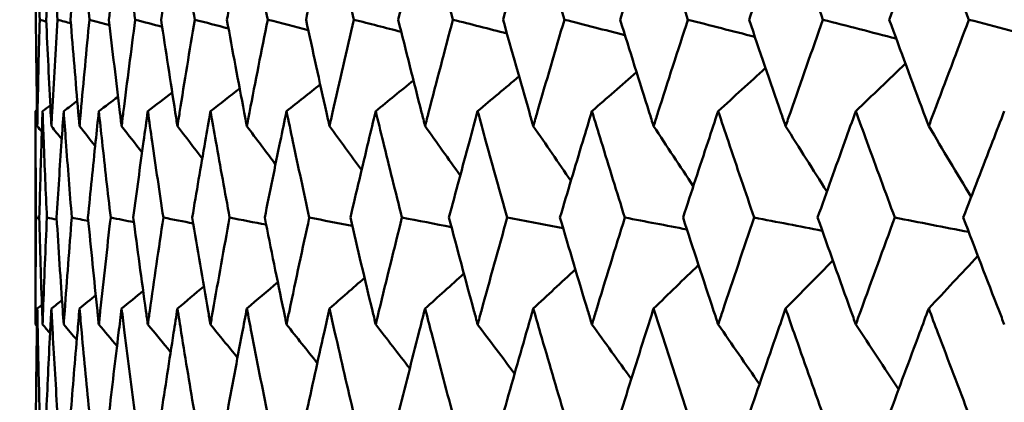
# Model space of a CAD drawing. Header units: millimetres. Extents: x 113 to 2969, y 62 to 2427.
# Tile 2 of 256: x 428.61 to 434.11, y 146.61 to 148.75. Entities that reach past the tile are written whole.
import ezdxf

# ---------------------------------------------------------------- set-up
doc = ezdxf.new("R2010")
doc.units = ezdxf.units.MM
doc.header["$LTSCALE"] = 12
doc.layers.add('Widoczne (ISO)', color=7, linetype='Continuous', lineweight=50)

msp = doc.modelspace()

# ---------------------------------------------------------------- linework, layer by layer
at = {"layer": 'Widoczne (ISO)'}
for p, q in [((428.6943, 148.2397), (428.6943, 147.0462)), ((428.7155, 147.6403), (428.6972, 147.6442))]:
    msp.add_line(p, q, dxfattribs=at)
msp.add_circle((448.6943, 112.3297), 50, dxfattribs=at)
for points, knots in [([(428.7042, 149.3439), (428.703, 149.2763), (428.7019, 149.2086), (428.699, 149.0112), (428.6975, 148.8815), (428.6964, 148.7518)], [0.03825175, 0.03825175, 0.03825175, 0.03825175, 0.06160817, 0.06160817, 0.10638617, 0.10638617, 0.10638617, 0.10638617]), ([(428.7176, 148.7518), (428.714, 148.8815), (428.7109, 149.0112), (428.7067, 149.2086), (428.7054, 149.2763), (428.7042, 149.3439)], [0.01681985, 0.01681985, 0.01681985, 0.01681985, 0.06159108, 0.06159108, 0.08495433, 0.08495433, 0.08495433, 0.08495433]), ([(428.7831, 149.3439), (428.7794, 149.2763), (428.7759, 149.2086), (428.766, 149.0112), (428.7599, 148.8815), (428.7542, 148.7518)], [0.03825175, 0.03825175, 0.03825175, 0.03825175, 0.06160817, 0.06160817, 0.10638617, 0.10638617, 0.10638617, 0.10638617]), ([(428.8176, 148.7518), (428.8094, 148.8815), (428.8017, 149.0112), (428.7904, 149.2086), (428.7867, 149.2763), (428.7831, 149.3439)], [0.01681985, 0.01681985, 0.01681985, 0.01681985, 0.06159108, 0.06159108, 0.08495433, 0.08495433, 0.08495433, 0.08495433]), ([(428.9405, 149.3439), (428.9345, 149.2763), (428.9286, 149.2086), (428.9117, 149.0112), (428.9009, 148.8815), (428.8906, 148.7518)], [0.03825175, 0.03825175, 0.03825175, 0.03825175, 0.06160817, 0.06160817, 0.10638617, 0.10638617, 0.10638617, 0.10638617]), ([(428.9961, 148.7518), (428.9833, 148.8815), (428.9709, 149.0112), (428.9527, 149.2086), (428.9466, 149.2763), (428.9405, 149.3439)], [0.01681985, 0.01681985, 0.01681985, 0.01681985, 0.06159108, 0.06159108, 0.08495433, 0.08495433, 0.08495433, 0.08495433]), ([(429.176, 149.3439), (429.1676, 149.2763), (429.1593, 149.2086), (429.1354, 149.0112), (429.1201, 148.8815), (429.1052, 148.7518)], [0.03825175, 0.03825175, 0.03825175, 0.03825175, 0.06160817, 0.06160817, 0.10638617, 0.10638617, 0.10638617, 0.10638617]), ([(429.2523, 148.7518), (429.235, 148.8815), (429.218, 149.0112), (429.1929, 149.2086), (429.1844, 149.2763), (429.176, 149.3439)], [0.01681985, 0.01681985, 0.01681985, 0.01681985, 0.06159108, 0.06159108, 0.08495433, 0.08495433, 0.08495433, 0.08495433]), ([(429.4884, 149.3439), (429.4777, 149.2763), (429.467, 149.2086), (429.4363, 149.0112), (429.4165, 148.8815), (429.3971, 148.7518)], [0.03825175, 0.03825175, 0.03825175, 0.03825175, 0.06160817, 0.06160817, 0.10638617, 0.10638617, 0.10638617, 0.10638617]), ([(429.5852, 148.7518), (429.5634, 148.8815), (429.542, 149.0112), (429.51, 149.2086), (429.4992, 149.2763), (429.4884, 149.3439)], [0.01681985, 0.01681985, 0.01681985, 0.01681985, 0.06159108, 0.06159108, 0.08495433, 0.08495433, 0.08495433, 0.08495433]), ([(429.8767, 149.3439), (429.8636, 149.2763), (429.8507, 149.2086), (429.8133, 149.0112), (429.789, 148.8815), (429.7652, 148.7518)], [0.03825175, 0.03825175, 0.03825175, 0.03825175, 0.06160817, 0.06160817, 0.10638617, 0.10638617, 0.10638617, 0.10638617]), ([(429.9935, 148.7518), (429.9674, 148.8815), (429.9416, 149.0112), (429.9029, 149.2086), (429.8897, 149.2763), (429.8767, 149.3439)], [0.01681985, 0.01681985, 0.01681985, 0.01681985, 0.06159108, 0.06159108, 0.08495433, 0.08495433, 0.08495433, 0.08495433]), ([(430.3392, 149.3439), (430.3239, 149.2763), (430.3087, 149.2086), (430.2647, 149.0112), (430.2361, 148.8815), (430.208, 148.7518)], [0.03825175, 0.03825175, 0.03825175, 0.03825175, 0.06160817, 0.06160817, 0.10638617, 0.10638617, 0.10638617, 0.10638617]), ([(430.4757, 148.7518), (430.4452, 148.8815), (430.4151, 149.0112), (430.3699, 149.2086), (430.3545, 149.2763), (430.3392, 149.3439)], [0.01681985, 0.01681985, 0.01681985, 0.01681985, 0.06159108, 0.06159108, 0.08495433, 0.08495433, 0.08495433, 0.08495433]), ([(430.8742, 149.3439), (430.8567, 149.2763), (430.8393, 149.2086), (430.7889, 149.0112), (430.7561, 148.8815), (430.7237, 148.7518)], [0.03825175, 0.03825175, 0.03825175, 0.03825175, 0.06160817, 0.06160817, 0.10638617, 0.10638617, 0.10638617, 0.10638617]), ([(431.0297, 148.7518), (430.9951, 148.8815), (430.9608, 149.0112), (430.9093, 149.2086), (430.8917, 149.2763), (430.8742, 149.3439)], [0.01681985, 0.01681985, 0.01681985, 0.01681985, 0.06159108, 0.06159108, 0.08495433, 0.08495433, 0.08495433, 0.08495433]), ([(431.4795, 149.3439), (431.4599, 149.2763), (431.4403, 149.2086), (431.3837, 149.0112), (431.3469, 148.8815), (431.3104, 148.7518)], [0.03825175, 0.03825175, 0.03825175, 0.03825175, 0.06160817, 0.06160817, 0.10638617, 0.10638617, 0.10638617, 0.10638617]), ([(431.6535, 148.7518), (431.6148, 148.8815), (431.5765, 149.0112), (431.5188, 149.2086), (431.4991, 149.2763), (431.4795, 149.3439)], [0.01681985, 0.01681985, 0.01681985, 0.01681985, 0.06159108, 0.06159108, 0.08495433, 0.08495433, 0.08495433, 0.08495433]), ([(432.1527, 149.3439), (432.131, 149.2763), (432.1095, 149.2086), (432.0469, 149.0112), (432.0061, 148.8815), (431.9656, 148.7518)], [0.03825175, 0.03825175, 0.03825175, 0.03825175, 0.06160817, 0.06160817, 0.10638617, 0.10638617, 0.10638617, 0.10638617]), ([(432.3445, 148.7518), (432.302, 148.8815), (432.2598, 149.0112), (432.1961, 149.2086), (432.1744, 149.2763), (432.1527, 149.3439)], [0.01681985, 0.01681985, 0.01681985, 0.01681985, 0.06159108, 0.06159108, 0.08495433, 0.08495433, 0.08495433, 0.08495433]), ([(432.8912, 149.3439), (432.8676, 149.2763), (432.8441, 149.2086), (432.7757, 149.0112), (432.7311, 148.8815), (432.6869, 148.7518)], [0.03825175, 0.03825175, 0.03825175, 0.03825175, 0.06160817, 0.06160817, 0.10638617, 0.10638617, 0.10638617, 0.10638617]), ([(433.1, 148.7518), (433.0538, 148.8815), (433.0079, 149.0112), (432.9385, 149.2086), (432.9148, 149.2763), (432.8912, 149.3439)], [0.01681985, 0.01681985, 0.01681985, 0.01681985, 0.06159108, 0.06159108, 0.08495433, 0.08495433, 0.08495433, 0.08495433]), ([(433.6921, 149.3439), (433.6666, 149.2763), (433.6412, 149.2086), (433.5674, 149.0112), (433.5192, 148.8815), (433.4713, 148.7518)], [0.03825175, 0.03825175, 0.03825175, 0.03825175, 0.06160817, 0.06160817, 0.10638617, 0.10638617, 0.10638617, 0.10638617]), ([(433.9171, 148.7518), (433.8674, 148.8815), (433.8179, 149.0112), (433.7431, 149.2086), (433.7176, 149.2763), (433.6921, 149.3439)], [0.01681985, 0.01681985, 0.01681985, 0.01681985, 0.06159108, 0.06159108, 0.08495433, 0.08495433, 0.08495433, 0.08495433]), ([(428.6964, 148.7518), (428.6979, 148.5788), (428.7, 148.4057), (428.7033, 148.2071), (428.7037, 148.1816), (428.7042, 148.156)], [0.02053386, 0.02053386, 0.02053386, 0.02053386, 0.08016461, 0.08016461, 0.08898694, 0.08898694, 0.08898694, 0.08898694]), ([(428.7042, 148.156), (428.7046, 148.1815), (428.7051, 148.207), (428.7089, 148.4056), (428.7129, 148.5787), (428.7176, 148.7518)], [0.07138254, 0.07138254, 0.07138254, 0.07138254, 0.08018544, 0.08018544, 0.13983561, 0.13983561, 0.13983561, 0.13983561]), ([(428.7542, 148.7518), (428.7617, 148.5788), (428.77, 148.4057), (428.7804, 148.2071), (428.7817, 148.1816), (428.7831, 148.156)], [0.02053386, 0.02053386, 0.02053386, 0.02053386, 0.08016461, 0.08016461, 0.08898694, 0.08898694, 0.08898694, 0.08898694]), ([(428.7831, 148.156), (428.7844, 148.1815), (428.7858, 148.207), (428.7966, 148.4056), (428.8068, 148.5787), (428.8176, 148.7518)], [0.07138254, 0.07138254, 0.07138254, 0.07138254, 0.08018544, 0.08018544, 0.13983561, 0.13983561, 0.13983561, 0.13983561]), ([(428.8906, 148.7518), (428.9043, 148.5788), (428.9187, 148.4057), (428.936, 148.2071), (428.9383, 148.1816), (428.9405, 148.156)], [0.02053386, 0.02053386, 0.02053386, 0.02053386, 0.08016461, 0.08016461, 0.08898694, 0.08898694, 0.08898694, 0.08898694]), ([(428.9405, 148.156), (428.9428, 148.1815), (428.9451, 148.207), (428.9629, 148.4056), (428.9791, 148.5787), (428.9961, 148.7518)], [0.07138254, 0.07138254, 0.07138254, 0.07138254, 0.08018544, 0.08018544, 0.13983561, 0.13983561, 0.13983561, 0.13983561]), ([(429.1052, 148.7518), (429.125, 148.5788), (429.1454, 148.4057), (429.1697, 148.2071), (429.1728, 148.1816), (429.176, 148.156)], [0.02053386, 0.02053386, 0.02053386, 0.02053386, 0.08016461, 0.08016461, 0.08898694, 0.08898694, 0.08898694, 0.08898694]), ([(429.176, 148.156), (429.1791, 148.1815), (429.1823, 148.207), (429.207, 148.4056), (429.2293, 148.5787), (429.2523, 148.7518)], [0.07138254, 0.07138254, 0.07138254, 0.07138254, 0.08018544, 0.08018544, 0.13983561, 0.13983561, 0.13983561, 0.13983561]), ([(429.3971, 148.7518), (429.4229, 148.5788), (429.4493, 148.4057), (429.4804, 148.2071), (429.4844, 148.1816), (429.4884, 148.156)], [0.02053386, 0.02053386, 0.02053386, 0.02053386, 0.08016461, 0.08016461, 0.08898694, 0.08898694, 0.08898694, 0.08898694]), ([(429.4884, 148.156), (429.4925, 148.1815), (429.4965, 148.207), (429.5281, 148.4056), (429.5563, 148.5787), (429.5852, 148.7518)], [0.07138254, 0.07138254, 0.07138254, 0.07138254, 0.08018544, 0.08018544, 0.13983561, 0.13983561, 0.13983561, 0.13983561]), ([(429.7652, 148.7518), (429.7968, 148.5788), (429.8291, 148.4057), (429.8669, 148.2071), (429.8718, 148.1816), (429.8767, 148.156)], [0.02053386, 0.02053386, 0.02053386, 0.02053386, 0.08016461, 0.08016461, 0.08898694, 0.08898694, 0.08898694, 0.08898694]), ([(429.8767, 148.156), (429.8816, 148.1815), (429.8865, 148.207), (429.9248, 148.4056), (429.9588, 148.5787), (429.9935, 148.7518)], [0.07138254, 0.07138254, 0.07138254, 0.07138254, 0.08018544, 0.08018544, 0.13983561, 0.13983561, 0.13983561, 0.13983561]), ([(430.208, 148.7518), (430.2453, 148.5788), (430.2833, 148.4057), (430.3277, 148.2071), (430.3335, 148.1816), (430.3392, 148.156)], [0.02053386, 0.02053386, 0.02053386, 0.02053386, 0.08016461, 0.08016461, 0.08898694, 0.08898694, 0.08898694, 0.08898694]), ([(430.3392, 148.156), (430.345, 148.1815), (430.3507, 148.207), (430.3956, 148.4056), (430.4353, 148.5787), (430.4757, 148.7518)], [0.07138254, 0.07138254, 0.07138254, 0.07138254, 0.08018544, 0.08018544, 0.13983561, 0.13983561, 0.13983561, 0.13983561]), ([(430.7237, 148.7518), (430.7667, 148.5788), (430.8103, 148.4057), (430.861, 148.2071), (430.8676, 148.1816), (430.8742, 148.156)], [0.02053386, 0.02053386, 0.02053386, 0.02053386, 0.08016461, 0.08016461, 0.08898694, 0.08898694, 0.08898694, 0.08898694]), ([(430.8742, 148.156), (430.8807, 148.1815), (430.8873, 148.207), (430.9385, 148.4056), (430.9838, 148.5787), (431.0297, 148.7518)], [0.07138254, 0.07138254, 0.07138254, 0.07138254, 0.08018544, 0.08018544, 0.13983561, 0.13983561, 0.13983561, 0.13983561]), ([(431.3104, 148.7518), (431.3587, 148.5788), (431.4078, 148.4057), (431.4647, 148.2071), (431.4721, 148.1816), (431.4795, 148.156)], [0.02053386, 0.02053386, 0.02053386, 0.02053386, 0.08016461, 0.08016461, 0.08898694, 0.08898694, 0.08898694, 0.08898694]), ([(431.4795, 148.156), (431.4868, 148.1815), (431.4942, 148.207), (431.5516, 148.4056), (431.6022, 148.5787), (431.6535, 148.7518)], [0.07138254, 0.07138254, 0.07138254, 0.07138254, 0.08018544, 0.08018544, 0.13983561, 0.13983561, 0.13983561, 0.13983561]), ([(431.9656, 148.7518), (432.0192, 148.5788), (432.0735, 148.4057), (432.1364, 148.2071), (432.1446, 148.1816), (432.1527, 148.156)], [0.02053386, 0.02053386, 0.02053386, 0.02053386, 0.08016461, 0.08016461, 0.08898694, 0.08898694, 0.08898694, 0.08898694]), ([(432.1527, 148.156), (432.1608, 148.1815), (432.169, 148.207), (432.2323, 148.4056), (432.2881, 148.5787), (432.3445, 148.7518)], [0.07138254, 0.07138254, 0.07138254, 0.07138254, 0.08018544, 0.08018544, 0.13983561, 0.13983561, 0.13983561, 0.13983561]), ([(432.6869, 148.7518), (432.7456, 148.5788), (432.8048, 148.4057), (432.8735, 148.2071), (432.8823, 148.1816), (432.8912, 148.156)], [0.02053386, 0.02053386, 0.02053386, 0.02053386, 0.08016461, 0.08016461, 0.08898694, 0.08898694, 0.08898694, 0.08898694]), ([(432.8912, 148.156), (432.9001, 148.1815), (432.9089, 148.207), (432.978, 148.4056), (433.0387, 148.5787), (433.1, 148.7518)], [0.07138254, 0.07138254, 0.07138254, 0.07138254, 0.08018544, 0.08018544, 0.13983561, 0.13983561, 0.13983561, 0.13983561]), ([(433.4713, 148.7518), (433.5348, 148.5788), (433.5988, 148.4057), (433.6729, 148.2071), (433.6825, 148.1816), (433.6921, 148.156)], [0.02053386, 0.02053386, 0.02053386, 0.02053386, 0.08016461, 0.08016461, 0.08898694, 0.08898694, 0.08898694, 0.08898694]), ([(433.6921, 148.156), (433.7016, 148.1815), (433.7112, 148.207), (433.7857, 148.4056), (433.8511, 148.5787), (433.9171, 148.7518)], [0.07138254, 0.07138254, 0.07138254, 0.07138254, 0.08018544, 0.08018544, 0.13983561, 0.13983561, 0.13983561, 0.13983561]), ([(428.6972, 147.6442), (428.6958, 147.7862), (428.6949, 147.9282), (428.6944, 148.1267), (428.6943, 148.1832), (428.6943, 148.2397)], [0.01259731, 0.01259731, 0.01259731, 0.01259731, 0.06159863, 0.06159863, 0.08110666, 0.08110666, 0.08110666, 0.08110666]), ([(428.7338, 148.2397), (428.7318, 148.1832), (428.7298, 148.1267), (428.7233, 147.9282), (428.7191, 147.7862), (428.7154, 147.6442)], [0.04208868, 0.04208868, 0.04208868, 0.04208868, 0.06158988, 0.06158988, 0.11059803, 0.11059803, 0.11059803, 0.11059803]), ([(428.7579, 147.6442), (428.7515, 147.7862), (428.7455, 147.9282), (428.7379, 148.1267), (428.7358, 148.1832), (428.7338, 148.2397)], [0.01259731, 0.01259731, 0.01259731, 0.01259731, 0.06159863, 0.06159863, 0.08110666, 0.08110666, 0.08110666, 0.08110666]), ([(428.852, 148.2397), (428.848, 148.1832), (428.844, 148.1267), (428.8304, 147.9282), (428.8212, 147.7862), (428.8124, 147.6442)], [0.04208868, 0.04208868, 0.04208868, 0.04208868, 0.06158988, 0.06158988, 0.11059803, 0.11059803, 0.11059803, 0.11059803]), ([(428.8973, 147.6442), (428.8858, 147.7862), (428.8748, 147.9282), (428.8602, 148.1267), (428.856, 148.1832), (428.852, 148.2397)], [0.01259731, 0.01259731, 0.01259731, 0.01259731, 0.06159863, 0.06159863, 0.08110666, 0.08110666, 0.08110666, 0.08110666]), ([(429.0486, 148.2397), (429.0425, 148.1832), (429.0366, 148.1267), (429.016, 147.9282), (429.0017, 147.7862), (428.9879, 147.6442)], [0.04208868, 0.04208868, 0.04208868, 0.04208868, 0.06158988, 0.06158988, 0.11059803, 0.11059803, 0.11059803, 0.11059803]), ([(429.1148, 147.6442), (429.0984, 147.7862), (429.0824, 147.9282), (429.0607, 148.1267), (429.0546, 148.1832), (429.0486, 148.2397)], [0.01259731, 0.01259731, 0.01259731, 0.01259731, 0.06159863, 0.06159863, 0.08110666, 0.08110666, 0.08110666, 0.08110666]), ([(429.3226, 148.2397), (429.3147, 148.1832), (429.3067, 148.1267), (429.2792, 147.9282), (429.26, 147.7862), (429.2412, 147.6442)], [0.04208868, 0.04208868, 0.04208868, 0.04208868, 0.06158988, 0.06158988, 0.11059803, 0.11059803, 0.11059803, 0.11059803]), ([(429.4097, 147.6442), (429.3882, 147.7862), (429.3673, 147.9282), (429.3387, 148.1267), (429.3306, 148.1832), (429.3226, 148.2397)], [0.01259731, 0.01259731, 0.01259731, 0.01259731, 0.06159863, 0.06159863, 0.08110666, 0.08110666, 0.08110666, 0.08110666]), ([(429.6732, 148.2397), (429.6632, 148.1832), (429.6534, 148.1267), (429.619, 147.9282), (429.5949, 147.7862), (429.5712, 147.6442)], [0.04208868, 0.04208868, 0.04208868, 0.04208868, 0.06158988, 0.06158988, 0.11059803, 0.11059803, 0.11059803, 0.11059803]), ([(429.7806, 147.6442), (429.7543, 147.7862), (429.7285, 147.9282), (429.6931, 148.1267), (429.6831, 148.1832), (429.6732, 148.2397)], [0.01259731, 0.01259731, 0.01259731, 0.01259731, 0.06159863, 0.06159863, 0.08110666, 0.08110666, 0.08110666, 0.08110666]), ([(430.0988, 148.2397), (430.0869, 148.1832), (430.0752, 148.1267), (430.0341, 147.9282), (430.0052, 147.7862), (429.9768, 147.6442)], [0.04208868, 0.04208868, 0.04208868, 0.04208868, 0.06158988, 0.06158988, 0.11059803, 0.11059803, 0.11059803, 0.11059803]), ([(430.2261, 147.6442), (430.1951, 147.7862), (430.1646, 147.9282), (430.1225, 148.1267), (430.1106, 148.1832), (430.0988, 148.2397)], [0.01259731, 0.01259731, 0.01259731, 0.01259731, 0.06159863, 0.06159863, 0.08110666, 0.08110666, 0.08110666, 0.08110666]), ([(430.5978, 148.2397), (430.5841, 148.1832), (430.5705, 148.1267), (430.5229, 147.9282), (430.4893, 147.7862), (430.4562, 147.6442)], [0.04208868, 0.04208868, 0.04208868, 0.04208868, 0.06158988, 0.06158988, 0.11059803, 0.11059803, 0.11059803, 0.11059803]), ([(430.7446, 147.6442), (430.709, 147.7862), (430.6738, 147.9282), (430.6252, 148.1267), (430.6115, 148.1832), (430.5978, 148.2397)], [0.01259731, 0.01259731, 0.01259731, 0.01259731, 0.06159863, 0.06159863, 0.08110666, 0.08110666, 0.08110666, 0.08110666]), ([(431.1682, 148.2397), (431.1527, 148.1832), (431.1373, 148.1267), (431.0834, 147.9282), (431.0452, 147.7862), (431.0075, 147.6442)], [0.04208868, 0.04208868, 0.04208868, 0.04208868, 0.06158988, 0.06158988, 0.11059803, 0.11059803, 0.11059803, 0.11059803]), ([(431.3339, 147.6442), (431.2938, 147.7862), (431.2541, 147.9282), (431.1992, 148.1267), (431.1837, 148.1832), (431.1682, 148.2397)], [0.01259731, 0.01259731, 0.01259731, 0.01259731, 0.06159863, 0.06159863, 0.08110666, 0.08110666, 0.08110666, 0.08110666]), ([(431.8078, 148.2397), (431.7905, 148.1832), (431.7734, 148.1267), (431.7133, 147.9282), (431.6708, 147.7862), (431.6287, 147.6442)], [0.04208868, 0.04208868, 0.04208868, 0.04208868, 0.06158988, 0.06158988, 0.11059803, 0.11059803, 0.11059803, 0.11059803]), ([(431.9916, 147.6442), (431.9472, 147.7862), (431.9032, 147.9282), (431.8423, 148.1267), (431.825, 148.1832), (431.8078, 148.2397)], [0.01259731, 0.01259731, 0.01259731, 0.01259731, 0.06159863, 0.06159863, 0.08110666, 0.08110666, 0.08110666, 0.08110666]), ([(432.514, 148.2397), (432.4951, 148.1832), (432.4763, 148.1267), (432.4103, 147.9282), (432.3636, 147.7862), (432.3172, 147.6442)], [0.04208868, 0.04208868, 0.04208868, 0.04208868, 0.06158988, 0.06158988, 0.11059803, 0.11059803, 0.11059803, 0.11059803]), ([(432.7154, 147.6442), (432.6668, 147.7862), (432.6186, 147.9282), (432.5518, 148.1267), (432.5329, 148.1832), (432.514, 148.2397)], [0.01259731, 0.01259731, 0.01259731, 0.01259731, 0.06159863, 0.06159863, 0.08110666, 0.08110666, 0.08110666, 0.08110666]), ([(433.284, 148.2397), (433.2636, 148.1832), (433.2431, 148.1267), (433.1716, 147.9282), (433.1208, 147.7862), (433.0704, 147.6442)], [0.04208868, 0.04208868, 0.04208868, 0.04208868, 0.06158988, 0.06158988, 0.11059803, 0.11059803, 0.11059803, 0.11059803]), ([(433.5021, 147.6442), (433.4496, 147.7862), (433.3975, 147.9282), (433.3251, 148.1267), (433.3045, 148.1832), (433.284, 148.2397)], [0.01259731, 0.01259731, 0.01259731, 0.01259731, 0.06159863, 0.06159863, 0.08110666, 0.08110666, 0.08110666, 0.08110666]), ([(434.1149, 148.2397), (434.0929, 148.1832), (434.071, 148.1267), (433.9941, 147.9282), (433.9395, 147.7862), (433.8852, 147.6442)], [0.04208868, 0.04208868, 0.04208868, 0.04208868, 0.06158988, 0.06158988, 0.11059803, 0.11059803, 0.11059803, 0.11059803]), ([(428.6943, 147.0462), (428.6943, 147.0715), (428.6943, 147.0968), (428.6946, 147.2961), (428.6955, 147.4702), (428.6972, 147.6442)], [0.06686277, 0.06686277, 0.06686277, 0.06686277, 0.07557848, 0.07557848, 0.13558897, 0.13558897, 0.13558897, 0.13558897]), ([(428.7154, 147.6442), (428.7199, 147.4702), (428.7251, 147.2962), (428.732, 147.0969), (428.7329, 147.0715), (428.7338, 147.0462)], [0.01556037, 0.01556037, 0.01556037, 0.01556037, 0.07555527, 0.07555527, 0.08428623, 0.08428623, 0.08428623, 0.08428623]), ([(428.7338, 147.0462), (428.7347, 147.0715), (428.7356, 147.0968), (428.7429, 147.2961), (428.7501, 147.4702), (428.7579, 147.6442)], [0.06686277, 0.06686277, 0.06686277, 0.06686277, 0.07557848, 0.07557848, 0.13558897, 0.13558897, 0.13558897, 0.13558897]), ([(428.8124, 147.6442), (428.8231, 147.4702), (428.8345, 147.2962), (428.8484, 147.0969), (428.8502, 147.0715), (428.852, 147.0462)], [0.01556037, 0.01556037, 0.01556037, 0.01556037, 0.07555527, 0.07555527, 0.08428623, 0.08428623, 0.08428623, 0.08428623]), ([(428.852, 147.0462), (428.8538, 147.0715), (428.8556, 147.0968), (428.87, 147.2961), (428.8833, 147.4702), (428.8973, 147.6442)], [0.06686277, 0.06686277, 0.06686277, 0.06686277, 0.07557848, 0.07557848, 0.13558897, 0.13558897, 0.13558897, 0.13558897]), ([(428.9879, 147.6442), (429.0047, 147.4702), (429.0223, 147.2962), (429.0432, 147.0969), (429.0459, 147.0715), (429.0486, 147.0462)], [0.01556037, 0.01556037, 0.01556037, 0.01556037, 0.07555527, 0.07555527, 0.08428623, 0.08428623, 0.08428623, 0.08428623]), ([(429.0486, 147.0462), (429.0512, 147.0715), (429.0539, 147.0968), (429.0753, 147.2961), (429.0947, 147.4702), (429.1148, 147.6442)], [0.06686277, 0.06686277, 0.06686277, 0.06686277, 0.07557848, 0.07557848, 0.13558897, 0.13558897, 0.13558897, 0.13558897]), ([(429.2412, 147.6442), (429.2641, 147.4702), (429.2877, 147.2962), (429.3155, 147.0969), (429.3191, 147.0715), (429.3226, 147.0462)], [0.01556037, 0.01556037, 0.01556037, 0.01556037, 0.07555527, 0.07555527, 0.08428623, 0.08428623, 0.08428623, 0.08428623]), ([(429.3226, 147.0462), (429.3262, 147.0715), (429.3298, 147.0968), (429.3581, 147.2961), (429.3835, 147.4702), (429.4097, 147.6442)], [0.06686277, 0.06686277, 0.06686277, 0.06686277, 0.07557848, 0.07557848, 0.13558897, 0.13558897, 0.13558897, 0.13558897]), ([(429.5712, 147.6442), (429.6001, 147.4702), (429.6297, 147.2962), (429.6643, 147.0969), (429.6687, 147.0715), (429.6732, 147.0462)], [0.01556037, 0.01556037, 0.01556037, 0.01556037, 0.07555527, 0.07555527, 0.08428623, 0.08428623, 0.08428623, 0.08428623]), ([(429.6732, 147.0462), (429.6776, 147.0715), (429.682, 147.0968), (429.7172, 147.2961), (429.7485, 147.4702), (429.7806, 147.6442)], [0.06686277, 0.06686277, 0.06686277, 0.06686277, 0.07557848, 0.07557848, 0.13558897, 0.13558897, 0.13558897, 0.13558897]), ([(429.9768, 147.6442), (430.0115, 147.4702), (430.0469, 147.2962), (430.0882, 147.0969), (430.0935, 147.0715), (430.0988, 147.0462)], [0.01556037, 0.01556037, 0.01556037, 0.01556037, 0.07555527, 0.07555527, 0.08428623, 0.08428623, 0.08428623, 0.08428623]), ([(430.0988, 147.0462), (430.1041, 147.0715), (430.1093, 147.0968), (430.1511, 147.2961), (430.1883, 147.4702), (430.2261, 147.6442)], [0.06686277, 0.06686277, 0.06686277, 0.06686277, 0.07557848, 0.07557848, 0.13558897, 0.13558897, 0.13558897, 0.13558897]), ([(430.4562, 147.6442), (430.4966, 147.4702), (430.5377, 147.2962), (430.5856, 147.0969), (430.5917, 147.0715), (430.5978, 147.0462)], [0.01556037, 0.01556037, 0.01556037, 0.01556037, 0.07555527, 0.07555527, 0.08428623, 0.08428623, 0.08428623, 0.08428623]), ([(430.5978, 147.0462), (430.6039, 147.0715), (430.61, 147.0968), (430.6583, 147.2961), (430.7011, 147.4702), (430.7446, 147.6442)], [0.06686277, 0.06686277, 0.06686277, 0.06686277, 0.07557848, 0.07557848, 0.13558897, 0.13558897, 0.13558897, 0.13558897]), ([(431.0075, 147.6442), (431.0535, 147.4702), (431.1002, 147.2962), (431.1544, 147.0969), (431.1613, 147.0715), (431.1682, 147.0462)], [0.01556037, 0.01556037, 0.01556037, 0.01556037, 0.07555527, 0.07555527, 0.08428623, 0.08428623, 0.08428623, 0.08428623]), ([(431.1682, 147.0462), (431.1751, 147.0715), (431.182, 147.0968), (431.2366, 147.2961), (431.2849, 147.4702), (431.3339, 147.6442)], [0.06686277, 0.06686277, 0.06686277, 0.06686277, 0.07557848, 0.07557848, 0.13558897, 0.13558897, 0.13558897, 0.13558897]), ([(431.6287, 147.6442), (431.6801, 147.4702), (431.7321, 147.2962), (431.7924, 147.0969), (431.8001, 147.0715), (431.8078, 147.0462)], [0.01556037, 0.01556037, 0.01556037, 0.01556037, 0.07555527, 0.07555527, 0.08428623, 0.08428623, 0.08428623, 0.08428623]), ([(431.8078, 147.0462), (431.8154, 147.0715), (431.8231, 147.0968), (431.8838, 147.2961), (431.9374, 147.4702), (431.9916, 147.6442)], [0.06686277, 0.06686277, 0.06686277, 0.06686277, 0.07557848, 0.07557848, 0.13558897, 0.13558897, 0.13558897, 0.13558897]), ([(432.3172, 147.6442), (432.3738, 147.4702), (432.4309, 147.2962), (432.4971, 147.0969), (432.5055, 147.0715), (432.514, 147.0462)], [0.01556037, 0.01556037, 0.01556037, 0.01556037, 0.07555527, 0.07555527, 0.08428623, 0.08428623, 0.08428623, 0.08428623]), ([(432.514, 147.0462), (432.5224, 147.0715), (432.5308, 147.0968), (432.5974, 147.2961), (432.6561, 147.4702), (432.7154, 147.6442)], [0.06686277, 0.06686277, 0.06686277, 0.06686277, 0.07557848, 0.07557848, 0.13558897, 0.13558897, 0.13558897, 0.13558897]), ([(433.0704, 147.6442), (433.1319, 147.4702), (433.194, 147.2962), (433.2658, 147.0969), (433.2749, 147.0715), (433.284, 147.0462)], [0.01556037, 0.01556037, 0.01556037, 0.01556037, 0.07555527, 0.07555527, 0.08428623, 0.08428623, 0.08428623, 0.08428623]), ([(433.284, 147.0462), (433.2932, 147.0715), (433.3023, 147.0968), (433.3745, 147.2961), (433.438, 147.4702), (433.5021, 147.6442)], [0.06686277, 0.06686277, 0.06686277, 0.06686277, 0.07557848, 0.07557848, 0.13558897, 0.13558897, 0.13558897, 0.13558897]), ([(433.8852, 147.6442), (433.9514, 147.4702), (434.0182, 147.2962), (434.0953, 147.0969), (434.1051, 147.0715), (434.1149, 147.0462)], [0.01556037, 0.01556037, 0.01556037, 0.01556037, 0.07555527, 0.07555527, 0.08428623, 0.08428623, 0.08428623, 0.08428623]), ([(428.7042, 147.135), (428.7034, 147.0899), (428.7026, 147.0448), (428.6995, 146.8456), (428.6977, 146.6915), (428.6964, 146.5374)], [0.04598621, 0.04598621, 0.04598621, 0.04598621, 0.06155279, 0.06155279, 0.11473062, 0.11473062, 0.11473062, 0.11473062]), ([(428.7177, 146.5374), (428.7135, 146.6915), (428.7098, 146.8456), (428.7058, 147.0447), (428.705, 147.0899), (428.7042, 147.135)], [0.00838421, 0.00838421, 0.00838421, 0.00838421, 0.06155515, 0.06155515, 0.07712864, 0.07712864, 0.07712864, 0.07712864]), ([(428.7831, 147.135), (428.7807, 147.0899), (428.7783, 147.0448), (428.7681, 146.8456), (428.7607, 146.6915), (428.754, 146.5374)], [0.04598621, 0.04598621, 0.04598621, 0.04598621, 0.06155279, 0.06155279, 0.11473062, 0.11473062, 0.11473062, 0.11473062]), ([(428.8179, 146.5374), (428.8082, 146.6915), (428.799, 146.8456), (428.7879, 147.0447), (428.7855, 147.0899), (428.7831, 147.135)], [0.00838421, 0.00838421, 0.00838421, 0.00838421, 0.06155515, 0.06155515, 0.07712864, 0.07712864, 0.07712864, 0.07712864]), ([(428.9405, 147.135), (428.9365, 147.0899), (428.9326, 147.0448), (428.9153, 146.8456), (428.9025, 146.6915), (428.8902, 146.5374)], [0.04598621, 0.04598621, 0.04598621, 0.04598621, 0.06155279, 0.06155279, 0.11473062, 0.11473062, 0.11473062, 0.11473062]), ([(428.9966, 146.5374), (428.9814, 146.6915), (428.9668, 146.8456), (428.9486, 147.0447), (428.9446, 147.0899), (428.9405, 147.135)], [0.00838421, 0.00838421, 0.00838421, 0.00838421, 0.06155515, 0.06155515, 0.07712864, 0.07712864, 0.07712864, 0.07712864]), ([(429.176, 147.135), (429.1704, 147.0899), (429.1648, 147.0448), (429.1405, 146.8456), (429.1223, 146.6915), (429.1047, 146.5374)], [0.04598621, 0.04598621, 0.04598621, 0.04598621, 0.06155279, 0.06155279, 0.11473062, 0.11473062, 0.11473062, 0.11473062]), ([(429.2529, 146.5374), (429.2324, 146.6915), (429.2124, 146.8456), (429.1872, 147.0447), (429.1816, 147.0899), (429.176, 147.135)], [0.00838421, 0.00838421, 0.00838421, 0.00838421, 0.06155515, 0.06155515, 0.07712864, 0.07712864, 0.07712864, 0.07712864]), ([(429.4884, 147.135), (429.4813, 147.0899), (429.4742, 147.0448), (429.443, 146.8456), (429.4194, 146.6915), (429.3964, 146.5374)], [0.04598621, 0.04598621, 0.04598621, 0.04598621, 0.06155279, 0.06155279, 0.11473062, 0.11473062, 0.11473062, 0.11473062]), ([(429.586, 146.5374), (429.5602, 146.6915), (429.5348, 146.8456), (429.5028, 147.0447), (429.4956, 147.0899), (429.4884, 147.135)], [0.00838421, 0.00838421, 0.00838421, 0.00838421, 0.06155515, 0.06155515, 0.07712864, 0.07712864, 0.07712864, 0.07712864]), ([(429.8767, 147.135), (429.868, 147.0899), (429.8594, 147.0448), (429.8214, 146.8456), (429.7926, 146.6915), (429.7643, 146.5374)], [0.04598621, 0.04598621, 0.04598621, 0.04598621, 0.06155279, 0.06155279, 0.11473062, 0.11473062, 0.11473062, 0.11473062]), ([(429.9945, 146.5374), (429.9635, 146.6915), (429.9329, 146.8456), (429.8941, 147.0447), (429.8854, 147.0899), (429.8767, 147.135)], [0.00838421, 0.00838421, 0.00838421, 0.00838421, 0.06155515, 0.06155515, 0.07712864, 0.07712864, 0.07712864, 0.07712864]), ([(430.3392, 147.135), (430.329, 147.0899), (430.3189, 147.0448), (430.2743, 146.8456), (430.2403, 146.6915), (430.2069, 146.5374)], [0.04598621, 0.04598621, 0.04598621, 0.04598621, 0.06155279, 0.06155279, 0.11473062, 0.11473062, 0.11473062, 0.11473062]), ([(430.4768, 146.5374), (430.4407, 146.6915), (430.405, 146.8456), (430.3596, 147.0447), (430.3494, 147.0899), (430.3392, 147.135)], [0.00838421, 0.00838421, 0.00838421, 0.00838421, 0.06155515, 0.06155515, 0.07712864, 0.07712864, 0.07712864, 0.07712864]), ([(430.8742, 147.135), (430.8625, 147.0899), (430.8509, 147.0448), (430.7999, 146.8456), (430.7609, 146.6915), (430.7225, 146.5374)], [0.04598621, 0.04598621, 0.04598621, 0.04598621, 0.06155279, 0.06155279, 0.11473062, 0.11473062, 0.11473062, 0.11473062]), ([(431.031, 146.5374), (430.9899, 146.6915), (430.9493, 146.8456), (430.8975, 147.0447), (430.8858, 147.0899), (430.8742, 147.135)], [0.00838421, 0.00838421, 0.00838421, 0.00838421, 0.06155515, 0.06155515, 0.07712864, 0.07712864, 0.07712864, 0.07712864]), ([(431.4795, 147.135), (431.4664, 147.0899), (431.4534, 147.0448), (431.3961, 146.8456), (431.3523, 146.6915), (431.3089, 146.5374)], [0.04598621, 0.04598621, 0.04598621, 0.04598621, 0.06155279, 0.06155279, 0.11473062, 0.11473062, 0.11473062, 0.11473062]), ([(431.655, 146.5374), (431.6091, 146.6915), (431.5637, 146.8456), (431.5056, 147.0447), (431.4925, 147.0899), (431.4795, 147.135)], [0.00838421, 0.00838421, 0.00838421, 0.00838421, 0.06155515, 0.06155515, 0.07712864, 0.07712864, 0.07712864, 0.07712864]), ([(432.1527, 147.135), (432.1383, 147.0899), (432.1239, 147.0448), (432.0606, 146.8456), (432.0121, 146.6915), (431.9641, 146.5374)], [0.04598621, 0.04598621, 0.04598621, 0.04598621, 0.06155279, 0.06155279, 0.11473062, 0.11473062, 0.11473062, 0.11473062]), ([(432.3461, 146.5374), (432.2956, 146.6915), (432.2456, 146.8456), (432.1816, 147.0447), (432.1671, 147.0899), (432.1527, 147.135)], [0.00838421, 0.00838421, 0.00838421, 0.00838421, 0.06155515, 0.06155515, 0.07712864, 0.07712864, 0.07712864, 0.07712864]), ([(432.8912, 147.135), (432.8755, 147.0899), (432.8598, 147.0448), (432.7907, 146.8456), (432.7377, 146.6915), (432.6852, 146.5374)], [0.04598621, 0.04598621, 0.04598621, 0.04598621, 0.06155279, 0.06155279, 0.11473062, 0.11473062, 0.11473062, 0.11473062]), ([(433.1018, 146.5374), (433.0469, 146.6915), (432.9925, 146.8456), (432.9227, 147.0447), (432.9069, 147.0899), (432.8912, 147.135)], [0.00838421, 0.00838421, 0.00838421, 0.00838421, 0.06155515, 0.06155515, 0.07712864, 0.07712864, 0.07712864, 0.07712864]), ([(433.6921, 147.135), (433.6751, 147.0899), (433.6582, 147.0448), (433.5836, 146.8456), (433.5263, 146.6915), (433.4695, 146.5374)], [0.04598621, 0.04598621, 0.04598621, 0.04598621, 0.06155279, 0.06155279, 0.11473062, 0.11473062, 0.11473062, 0.11473062]), ([(433.919, 146.5374), (433.8599, 146.6915), (433.8013, 146.8456), (433.7261, 147.0447), (433.7091, 147.0899), (433.6921, 147.135)], [0.00838421, 0.00838421, 0.00838421, 0.00838421, 0.06155515, 0.06155515, 0.07712864, 0.07712864, 0.07712864, 0.07712864])]:
    msp.add_open_spline(points, degree=3, knots=knots, dxfattribs=at)
for points in [[(428.7546, 148.7412), (428.7423, 148.7447), (428.7299, 148.7482), (428.7176, 148.7518)], [(428.8923, 148.731), (428.8674, 148.738), (428.8425, 148.7449), (428.8176, 148.7518)], [(429.1087, 148.7213), (429.0712, 148.7314), (429.0336, 148.7416), (428.9961, 148.7518)], [(429.4031, 148.7117), (429.3528, 148.7251), (429.3025, 148.7384), (429.2523, 148.7518)], [(429.7742, 148.7024), (429.7112, 148.7189), (429.6482, 148.7353), (429.5852, 148.7518)], [(430.2207, 148.6932), (430.1449, 148.7127), (430.0692, 148.7322), (429.9935, 148.7518)], [(430.7406, 148.6839), (430.6523, 148.7066), (430.564, 148.7292), (430.4757, 148.7518)], [(431.332, 148.6747), (431.2312, 148.7004), (431.1305, 148.7261), (431.0297, 148.7518)], [(431.9925, 148.6653), (431.8795, 148.6941), (431.7665, 148.723), (431.6535, 148.7518)], [(432.7195, 148.6557), (432.5945, 148.6877), (432.4695, 148.7198), (432.3445, 148.7518)], [(433.5103, 148.6459), (433.3735, 148.6812), (433.2368, 148.7165), (433.1, 148.7518)], [(434.3616, 148.6356), (434.2134, 148.6743), (434.0653, 148.7131), (433.9171, 148.7518)], [(432.514, 148.2397), (432.6023, 148.3204), (432.6906, 148.401), (432.779, 148.4815)], [(433.284, 148.2397), (433.3766, 148.3285), (433.4693, 148.4172), (433.5619, 148.5058)], [(431.1682, 148.2397), (431.2453, 148.3048), (431.3225, 148.3698), (431.3997, 148.4348)], [(431.8078, 148.2397), (431.8909, 148.3125), (431.9741, 148.3852), (432.0573, 148.4579)], [(429.6732, 148.2397), (429.7277, 148.2821), (429.7821, 148.3244), (429.8366, 148.3667)], [(430.0988, 148.2397), (430.1616, 148.2896), (430.2244, 148.3395), (430.2872, 148.3894)], [(430.5978, 148.2397), (430.6681, 148.2972), (430.7385, 148.3546), (430.8089, 148.412)], [(429.0486, 148.2397), (429.0843, 148.2667), (429.1201, 148.2936), (429.1559, 148.3204)], [(429.3226, 148.2397), (429.3681, 148.2744), (429.4136, 148.3091), (429.4591, 148.3438)], [(428.7338, 148.2397), (428.7482, 148.2504), (428.7626, 148.2611), (428.777, 148.2718)], [(428.852, 148.2397), (428.8774, 148.2587), (428.9028, 148.2776), (428.9283, 148.2965)], [(428.6943, 148.2397), (428.6971, 148.2418), (428.6999, 148.2439), (428.7026, 148.2459)], [(428.7042, 148.156), (428.7127, 148.1452), (428.7212, 148.1345), (428.7297, 148.1238)], [(428.7831, 148.156), (428.8024, 148.1316), (428.8217, 148.1072), (428.841, 148.0829)], [(428.9405, 148.156), (428.9697, 148.1189), (428.9989, 148.0818), (429.0281, 148.0448)], [(429.176, 148.156), (429.2141, 148.1069), (429.2522, 148.0579), (429.2904, 148.0089)], [(429.4884, 148.156), (429.5346, 148.0955), (429.5809, 148.0352), (429.6272, 147.9749)], [(429.8767, 148.156), (429.9301, 148.0847), (429.9836, 148.0134), (430.0372, 147.9422)], [(430.3392, 148.156), (430.399, 148.0741), (430.4589, 147.9924), (430.5189, 147.9107)], [(430.8742, 148.156), (430.9395, 148.0639), (431.005, 147.9719), (431.0705, 147.88)], [(431.4795, 148.156), (431.5495, 148.0538), (431.6197, 147.9517), (431.69, 147.8498)], [(432.1527, 148.156), (432.2266, 148.0438), (432.3006, 147.9318), (432.3748, 147.8199)], [(432.8912, 148.156), (432.968, 148.0338), (433.0451, 147.9118), (433.1223, 147.7901)], [(433.6921, 148.156), (433.771, 148.0238), (433.8502, 147.8918), (433.9295, 147.76)], [(428.8131, 147.6326), (428.7947, 147.6365), (428.7763, 147.6404), (428.7579, 147.6442)], [(428.9898, 147.6253), (428.9589, 147.6316), (428.9281, 147.6379), (428.8973, 147.6442)], [(429.2446, 147.6182), (429.2014, 147.6269), (429.1581, 147.6356), (429.1148, 147.6442)], [(429.5767, 147.6114), (429.521, 147.6223), (429.4653, 147.6333), (429.4097, 147.6442)], [(429.9847, 147.6046), (429.9166, 147.6178), (429.8486, 147.631), (429.7806, 147.6442)], [(430.4669, 147.598), (430.3867, 147.6134), (430.3064, 147.6288), (430.2261, 147.6442)], [(431.0215, 147.5913), (430.9292, 147.609), (430.8369, 147.6266), (430.7446, 147.6442)], [(431.6463, 147.5846), (431.5422, 147.6045), (431.438, 147.6244), (431.3339, 147.6442)], [(432.3388, 147.5779), (432.2231, 147.6), (432.1074, 147.6221), (431.9916, 147.6442)], [(433.0963, 147.5709), (432.9693, 147.5954), (432.8423, 147.6198), (432.7154, 147.6442)], [(433.9158, 147.5638), (433.7779, 147.5906), (433.64, 147.6174), (433.5021, 147.6442)], [(433.6921, 147.135), (433.7837, 147.2333), (433.8754, 147.3315), (433.9671, 147.4296)], [(432.1527, 147.135), (432.2364, 147.2164), (432.3201, 147.2978), (432.4039, 147.3791)], [(432.8912, 147.135), (432.9793, 147.2247), (433.0675, 147.3144), (433.1557, 147.404)], [(430.8742, 147.135), (430.9465, 147.2003), (431.0188, 147.2655), (431.0911, 147.3307)], [(431.4795, 147.135), (431.5579, 147.2083), (431.6363, 147.2815), (431.7148, 147.3547)], [(429.8767, 147.135), (429.9344, 147.1843), (429.9921, 147.2337), (430.0498, 147.283)], [(430.3392, 147.135), (430.4046, 147.1923), (430.47, 147.2496), (430.5354, 147.3069)], [(428.9405, 147.135), (428.9709, 147.1597), (429.0012, 147.1844), (429.0315, 147.2091)], [(429.176, 147.135), (429.2161, 147.1681), (429.2563, 147.2012), (429.2964, 147.2343)], [(429.4884, 147.135), (429.5377, 147.1763), (429.587, 147.2176), (429.6363, 147.2588)], [(428.7042, 147.135), (428.7128, 147.1419), (428.7214, 147.1488), (428.73, 147.1558)], [(428.7831, 147.135), (428.8029, 147.151), (428.8227, 147.167), (428.8425, 147.183)], [(428.6943, 147.0462), (428.697, 147.043), (428.6998, 147.0398), (428.7025, 147.0366)], [(428.7338, 147.0462), (428.7478, 147.0298), (428.7618, 147.0133), (428.7758, 146.9968)], [(428.852, 147.0462), (428.8764, 147.0174), (428.9008, 146.9886), (428.9252, 146.9598)], [(429.0486, 147.0462), (429.0824, 147.0058), (429.1163, 146.9654), (429.1503, 146.925)], [(429.3226, 147.0462), (429.3652, 146.9948), (429.4077, 146.9433), (429.4503, 146.8919)], [(429.6732, 147.0462), (429.7235, 146.9842), (429.7739, 146.9222), (429.8243, 146.8602)], [(430.0988, 147.0462), (430.1561, 146.974), (430.2135, 146.9017), (430.2709, 146.8296)], [(430.5978, 147.0462), (430.6612, 146.964), (430.7248, 146.8818), (430.7884, 146.7998)], [(431.1682, 147.0462), (431.237, 146.9542), (431.3058, 146.8623), (431.3749, 146.7705)], [(431.8078, 147.0462), (431.881, 146.9445), (431.9544, 146.8429), (432.0279, 146.7414)], [(432.514, 147.0462), (432.5908, 146.9348), (432.6679, 146.8236), (432.7451, 146.7125)], [(433.284, 147.0462), (433.3637, 146.9251), (433.4435, 146.8041), (433.5234, 146.6833)]]:
    msp.add_open_spline(points, degree=3, dxfattribs=at)

doc.saveas('drawing.dxf')
